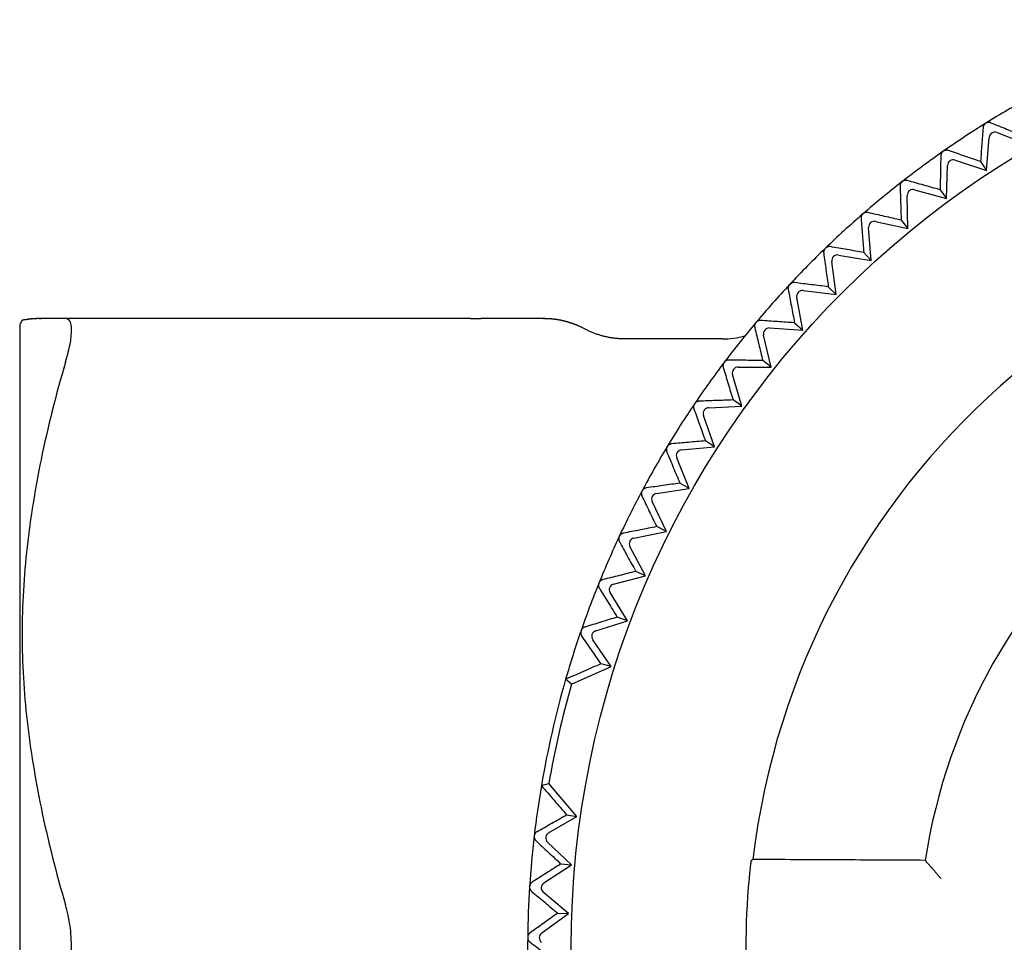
# Model space of a CAD drawing. Header units: millimetres. Extents: x 8 to 313, y 12 to 206.
# Tile 5 of 20: x 145 to 162, y 77 to 93. Entities that reach past the tile are written whole.
import ezdxf

# ---------------------------------------------------------------- set-up
doc = ezdxf.new("R2010")
doc.units = ezdxf.units.MM

msp = doc.modelspace()

# ---------------------------------------------------------------- linework, layer by layer
at = {"color": 7, "linetype": 'Continuous', "lineweight": 30}
for p, q in [((161.706, 90.397), (161.752, 90.966)), ((161.888, 91.051), (162.41, 90.845)), ((161.164, 90.578), (161.706, 90.397)), ((161.016, 89.916), (161.033, 90.486)), ((161.603, 90.553), (161.706, 90.397)), ((160.467, 90.068), (161.016, 89.916)), ((160.906, 90.066), (161.016, 89.916)), ((160.353, 89.399), (160.34, 89.97)), ((159.718, 88.849), (159.675, 89.418)), ((159.796, 89.523), (160.353, 89.399)), ((160.235, 89.543), (160.353, 89.399)), ((159.155, 88.943), (159.718, 88.849)), ((159.592, 88.986), (159.718, 88.849)), ((159.113, 88.265), (159.04, 88.831)), ((158.98, 88.396), (159.113, 88.265)), ((158.539, 87.651), (158.436, 88.213)), ((158.546, 88.33), (159.113, 88.265)), ((145.092, 87.818), (145.051, 87.747)), ((145.051, 87.747), (145.051, 66.247)), ((152.819, 87.847), (145.841, 87.847)), ((153.697, 87.847), (153.671, 87.847)), ((158.399, 87.775), (158.539, 87.651)), ((157.998, 87.008), (157.866, 87.563)), ((157.969, 87.686), (158.539, 87.651)), ((157.149, 87.497), (155.479, 87.497)), ((157.427, 87.013), (157.998, 87.008)), ((157.998, 87.008), (157.852, 87.124)), ((157.491, 86.337), (157.33, 86.885)), ((156.921, 86.312), (157.491, 86.337)), ((157.491, 86.337), (157.339, 86.446)), ((157.02, 85.641), (156.831, 86.179)), ((157.02, 85.641), (156.863, 85.742)), ((156.452, 85.586), (157.02, 85.641)), ((156.586, 84.921), (156.369, 85.449)), ((156.586, 84.921), (156.424, 85.013)), ((156.022, 84.837), (156.586, 84.921)), ((156.191, 84.179), (155.946, 84.695)), ((155.631, 84.066), (156.191, 84.179)), ((156.191, 84.179), (156.024, 84.263)), ((155.834, 83.418), (155.563, 83.92)), ((155.834, 83.418), (155.663, 83.493)), ((155.282, 83.275), (155.834, 83.418)), ((155.519, 82.639), (155.222, 83.126)), ((154.974, 82.467), (155.519, 82.639)), ((155.519, 82.639), (155.344, 82.705)), ((155.239, 81.852), (154.922, 82.316)), ((154.555, 81.548), (155.239, 81.852)), ((155.239, 81.852), (155.066, 81.901)), ((154.555, 81.548), (154.455, 81.634)), ((154.037, 79.803), (154.165, 79.838)), ((154.648, 79.267), (154.165, 79.838)), ((154.162, 78.987), (154.648, 79.267)), ((154.471, 79.298), (154.648, 79.267)), ((154.559, 78.436), (154.143, 78.827)), ((154.08, 78.126), (154.559, 78.436)), ((154.373, 78.453), (154.559, 78.436)), ((157.681, 78.529), (157.648, 78.5)), ((160.649, 78.514), (160.662, 78.5)), ((154.506, 77.598), (154.07, 77.966)), ((154.044, 77.263), (154.506, 77.598)), ((154.319, 77.605), (154.506, 77.598))]:
    msp.add_line(p, q, dxfattribs=at)
msp.add_circle((170.551, 76.997), 16, dxfattribs=at)
for centre, radius, start, end in [((170.551, 76.997), 16.75, 118.9289, 121.9251), ((170.551, 76.997), 16.75, 121.9315, 124.9251), ((170.551, 76.997), 16.75, 124.9315, 127.9251), ((170.551, 76.997), 16.75, 127.9315, 130.9251), ((170.551, 76.997), 12.96, 6.7877, 173.2123), ((170.551, 76.997), 16.75, 130.9315, 133.9251), ((170.551, 76.997), 16.75, 133.9315, 136.9251), ((170.551, 76.997), 16.75, 136.9315, 139.9251), ((170.551, 76.997), 16.75, 139.9315, 142.9251), ((157.149, 88.997), 1.5, 270, 285.2796), ((170.551, 76.997), 16.75, 142.9315, 145.9251), ((170.551, 76.997), 10.017, 8.7104, 171.2896), ((170.551, 76.997), 16.75, 145.9315, 148.9251), ((170.551, 76.997), 16.75, 148.9315, 151.9251), ((170.551, 76.997), 16.75, 151.9315, 154.9251), ((170.551, 76.997), 16.75, 154.9315, 157.9251), ((170.551, 76.997), 16.75, 157.9315, 160.9251), ((170.551, 76.997), 16.75, 160.9315, 163.9283), ((170.551, 76.997), 16.75, 163.9283, 170.3575), ((170.551, 76.997), 16.63, 164.1197, 170.166), ((170.551, 76.997), 16.75, 170.3575, 173.3536), ((170.551, 76.997), 16.75, 173.36, 176.3536), ((170.551, 76.997), 12.992, 174.6889, 185.3111), ((170.551, 76.997), 16.75, 176.36, 179.3536), ((170.551, 76.997), 16.75, 179.36, 182.3536)]:
    msp.add_arc(centre, radius, start, end, dxfattribs=at)
for centre, major_axis in [((161.851, 90.958), (-0.0529, 0.0849)), ((161.133, 90.483), (-0.0573, 0.082)), ((160.44, 89.972), (-0.0615, 0.0789)), ((159.775, 89.425), (-0.0655, 0.0756)), ((159.139, 88.844), (-0.0694, 0.072)), ((158.535, 88.231), (-0.0731, 0.0683)), ((157.963, 87.586), (-0.0765, 0.0644)), ((157.426, 86.913), (-0.0798, 0.0603)), ((156.925, 86.213), (-0.0828, 0.056)), ((156.462, 85.487), (-0.0857, 0.0516)), ((156.037, 84.738), (-0.0882, 0.0471)), ((155.651, 83.968), (-0.0906, 0.0424)), ((155.307, 83.178), (-0.0927, 0.0376)), ((155.004, 82.372), (-0.0945, 0.0327)), ((154.212, 78.9), (-0.0993, 0.0116)), ((154.135, 78.042), (-0.0998, 0.0064)), ((154.102, 77.182), (-0.1, 0.001))]:
    msp.add_ellipse(centre, major_axis=major_axis, ratio=0.999893, start_param=5.350694, end_param=7.215677, dxfattribs=at)
for points, knots in [([(161.646, 91.136), (161.639, 91.039), (161.624, 90.845), (161.61, 90.65), (161.603, 90.553)], [0, 0, 0, 0, 0.4999962, 1, 1, 1, 1]), ([(161.692, 91.213), (161.689, 91.211), (161.681, 91.206), (161.672, 91.197), (161.664, 91.187), (161.658, 91.177), (161.653, 91.166), (161.649, 91.156), (161.647, 91.146), (161.646, 91.139), (161.646, 91.136)], [0, 0, 0, 0, 0.1275488, 0.2551707, 0.3819221, 0.5087876, 0.6288126, 0.7492897, 0.8695007, 1, 1, 1, 1]), ([(161.782, 91.221), (161.78, 91.222), (161.774, 91.224), (161.765, 91.226), (161.756, 91.228), (161.745, 91.228), (161.733, 91.228), (161.721, 91.225), (161.708, 91.221), (161.699, 91.217), (161.694, 91.214), (161.692, 91.213)], [0, 0, 0, 0, 0.108016, 0.21601, 0.327485, 0.438919, 0.567952, 0.69983, 0.829048, 0.962736, 1, 1, 1, 1]), ([(161.782, 91.221), (161.872, 91.185), (162.052, 91.112), (162.233, 91.039), (162.324, 91.003)], [0, 0, 0, 0, 0.499996, 1, 1, 1, 1]), ([(161.05, 90.742), (161.045, 90.744), (161.037, 90.746), (161.027, 90.747), (161.017, 90.748), (161.005, 90.747), (160.992, 90.745), (160.981, 90.741), (160.972, 90.737), (160.966, 90.734), (160.962, 90.731), (160.961, 90.73)], [0, 0, 0, 0, 0.1883255, 0.2847074, 0.3810688, 0.5177525, 0.6574993, 0.7944064, 0.8655098, 0.9366057, 1, 1, 1, 1]), ([(160.918, 90.65), (160.916, 90.553), (160.912, 90.359), (160.908, 90.164), (160.906, 90.066)], [0, 0, 0, 0, 0.499996, 1, 1, 1, 1]), ([(160.961, 90.73), (160.957, 90.727), (160.95, 90.722), (160.941, 90.712), (160.934, 90.702), (160.928, 90.692), (160.924, 90.681), (160.921, 90.671), (160.919, 90.661), (160.918, 90.654), (160.918, 90.65)], [0, 0, 0, 0, 0.127549, 0.255171, 0.381922, 0.508788, 0.628813, 0.74929, 0.869501, 1, 1, 1, 1]), ([(161.603, 90.553), (161.51, 90.585), (161.326, 90.648), (161.142, 90.711), (161.05, 90.742)], [0, 0, 0, 0, 0.499996, 1, 1, 1, 1]), ([(160.255, 90.209), (160.252, 90.206), (160.245, 90.201), (160.236, 90.191), (160.229, 90.18), (160.224, 90.169), (160.221, 90.159), (160.218, 90.148), (160.217, 90.138), (160.217, 90.131), (160.217, 90.128)], [0, 0, 0, 0, 0.127549, 0.255171, 0.381922, 0.508788, 0.628813, 0.74929, 0.869501, 1, 1, 1, 1]), ([(160.217, 90.128), (160.22, 90.03), (160.226, 89.836), (160.232, 89.641), (160.235, 89.543)], [0, 0, 0, 0, 0.4999962, 1, 1, 1, 1]), ([(160.344, 90.226), (160.339, 90.227), (160.331, 90.229), (160.317, 90.23), (160.304, 90.23), (160.29, 90.227), (160.279, 90.223), (160.27, 90.219), (160.262, 90.215), (160.258, 90.211), (160.255, 90.209)], [0, 0, 0, 0, 0.159868, 0.322191, 0.466011, 0.613046, 0.757123, 0.832101, 0.907067, 1, 1, 1, 1]), ([(160.906, 90.066), (160.812, 90.093), (160.624, 90.146), (160.437, 90.2), (160.344, 90.226)], [0, 0, 0, 0, 0.499996, 1, 1, 1, 1]), ([(159.578, 89.652), (159.574, 89.649), (159.568, 89.643), (159.56, 89.633), (159.554, 89.622), (159.549, 89.611), (159.546, 89.6), (159.544, 89.59), (159.543, 89.579), (159.544, 89.572), (159.544, 89.569)], [0, 0, 0, 0, 0.1275488, 0.2551707, 0.3819221, 0.5087876, 0.6288126, 0.7492897, 0.8695007, 1, 1, 1, 1]), ([(159.544, 89.569), (159.552, 89.472), (159.568, 89.278), (159.584, 89.084), (159.592, 88.986)], [0, 0, 0, 0, 0.499996, 1, 1, 1, 1]), ([(159.665, 89.674), (159.662, 89.675), (159.655, 89.676), (159.643, 89.677), (159.63, 89.676), (159.617, 89.673), (159.604, 89.669), (159.593, 89.664), (159.585, 89.658), (159.58, 89.654), (159.578, 89.652)], [0, 0, 0, 0, 0.130489, 0.262243, 0.414207, 0.569589, 0.695758, 0.825319, 0.911947, 1, 1, 1, 1]), ([(160.235, 89.543), (160.14, 89.565), (159.949, 89.609), (159.76, 89.652), (159.665, 89.674)], [0, 0, 0, 0, 0.499996, 1, 1, 1, 1]), ([(158.93, 89.061), (158.927, 89.057), (158.921, 89.051), (158.914, 89.04), (158.908, 89.029), (158.904, 89.018), (158.901, 89.007), (158.9, 88.996), (158.9, 88.986), (158.901, 88.979), (158.901, 88.975)], [0, 0, 0, 0, 0.127549, 0.255171, 0.381922, 0.508788, 0.628813, 0.74929, 0.869501, 1, 1, 1, 1]), ([(159.017, 89.087), (159.014, 89.087), (159.009, 89.088), (158.998, 89.089), (158.986, 89.088), (158.972, 89.085), (158.959, 89.08), (158.948, 89.075), (158.939, 89.068), (158.933, 89.063), (158.93, 89.061)], [0, 0, 0, 0, 0.1002922, 0.2011305, 0.362207, 0.5269554, 0.6564537, 0.7893717, 0.8934568, 1, 1, 1, 1]), ([(159.592, 88.986), (159.496, 89.003), (159.304, 89.037), (159.112, 89.07), (159.017, 89.087)], [0, 0, 0, 0, 0.499996, 1, 1, 1, 1]), ([(158.901, 88.975), (158.914, 88.879), (158.94, 88.687), (158.967, 88.493), (158.98, 88.396)], [0, 0, 0, 0, 0.499996, 1, 1, 1, 1]), ([(158.315, 88.436), (158.312, 88.433), (158.306, 88.426), (158.299, 88.415), (158.294, 88.403), (158.291, 88.392), (158.289, 88.381), (158.288, 88.37), (158.288, 88.36), (158.289, 88.353), (158.29, 88.349)], [0, 0, 0, 0, 0.1275488, 0.2551707, 0.3819221, 0.5087876, 0.6288126, 0.7492897, 0.8695007, 1, 1, 1, 1]), ([(158.4, 88.467), (158.397, 88.467), (158.392, 88.467), (158.383, 88.467), (158.375, 88.467), (158.365, 88.465), (158.353, 88.462), (158.342, 88.456), (158.331, 88.45), (158.322, 88.443), (158.317, 88.438), (158.315, 88.436)], [0, 0, 0, 0, 0.09757, 0.195128, 0.295128, 0.395104, 0.535804, 0.679975, 0.797644, 0.918533, 1, 1, 1, 1]), ([(158.98, 88.396), (158.883, 88.408), (158.689, 88.432), (158.496, 88.455), (158.4, 88.467)], [0, 0, 0, 0, 0.499996, 1, 1, 1, 1]), ([(158.29, 88.349), (158.308, 88.254), (158.344, 88.063), (158.381, 87.871), (158.399, 87.775)], [0, 0, 0, 0, 0.4999962, 1, 1, 1, 1]), ([(145.419, 87.847), (145.319, 87.847), (145.236, 87.839), (145.122, 87.824), (145.092, 87.818), (145.092, 87.818)], [0, 0, 0, 0, 0.5, 0.5, 1, 1, 1, 1]), ([(145.386, 87.847), (145.382, 87.847), (145.374, 87.847), (145.362, 87.847), (145.352, 87.847), (145.343, 87.847), (145.334, 87.846), (145.323, 87.846), (145.309, 87.845), (145.294, 87.844), (145.277, 87.843), (145.257, 87.842), (145.235, 87.84), (145.21, 87.837), (145.183, 87.833), (145.154, 87.829), (145.124, 87.824), (145.104, 87.82), (145.094, 87.818)], [0, 0, 0, 0, 0.0434612, 0.0823213, 0.1165375, 0.1460725, 0.1768199, 0.2142005, 0.258757, 0.3105575, 0.3696796, 0.4376455, 0.5134268, 0.5971334, 0.6888824, 0.7887974, 0.8970068, 1, 1, 1, 1]), ([(145.386, 87.847), (145.386, 87.847), (145.386, 87.847), (145.387, 87.847), (145.388, 87.847), (145.389, 87.847), (145.392, 87.847), (145.395, 87.847), (145.398, 87.847), (145.402, 87.847), (145.407, 87.847), (145.413, 87.847), (145.417, 87.847), (145.419, 87.847)], [0, 0, 0, 0, 0.036788, 0.116683, 0.213131, 0.310204, 0.407904, 0.50623, 0.605183, 0.702979, 0.80138, 0.900387, 1, 1, 1, 1]), ([(145.841, 87.097), (145.874, 87.209), (145.9, 87.312), (145.935, 87.498), (145.944, 87.58), (145.944, 87.712), (145.935, 87.763), (145.9, 87.83), (145.874, 87.847), (145.841, 87.847)], [0, 0, 0, 0, 0.25, 0.25, 0.5, 0.5, 0.75, 0.75, 1, 1, 1, 1]), ([(152.819, 87.847), (152.849, 87.847), (152.909, 87.847), (152.965, 87.847), (152.993, 87.847)], [0, 0, 0, 0, 0.504386, 1, 1, 1, 1]), ([(154.78, 87.672), (154.773, 87.675), (154.76, 87.682), (154.74, 87.692), (154.719, 87.702), (154.701, 87.711), (154.684, 87.718), (154.67, 87.724), (154.656, 87.73), (154.642, 87.736), (154.628, 87.742), (154.613, 87.747), (154.599, 87.753), (154.584, 87.758), (154.571, 87.763), (154.558, 87.767), (154.546, 87.772), (154.533, 87.776), (154.521, 87.779), (154.509, 87.783), (154.497, 87.787), (154.485, 87.79), (154.474, 87.793), (154.462, 87.796), (154.45, 87.799), (154.44, 87.802), (154.431, 87.804), (154.423, 87.806), (154.416, 87.808), (154.41, 87.809), (154.404, 87.81), (154.398, 87.812), (154.393, 87.813), (154.387, 87.814), (154.381, 87.815), (154.375, 87.817), (154.37, 87.818), (154.364, 87.819), (154.359, 87.82), (154.353, 87.821), (154.347, 87.822), (154.341, 87.823), (154.335, 87.824), (154.329, 87.826), (154.323, 87.827), (154.316, 87.828), (154.31, 87.829), (154.304, 87.83), (154.298, 87.831), (154.292, 87.831), (154.287, 87.832), (154.282, 87.833), (154.277, 87.833), (154.272, 87.834), (154.267, 87.835), (154.261, 87.835), (154.256, 87.836), (154.252, 87.836), (154.248, 87.837), (154.244, 87.837), (154.241, 87.838), (154.238, 87.838), (154.236, 87.838), (154.233, 87.838), (154.232, 87.839), (154.231, 87.839), (154.228, 87.839), (154.226, 87.839), (154.223, 87.84), (154.22, 87.84), (154.218, 87.84), (154.215, 87.84), (154.213, 87.841), (154.21, 87.841), (154.207, 87.841), (154.205, 87.841), (154.202, 87.842), (154.2, 87.842), (154.197, 87.842), (154.195, 87.842), (154.192, 87.843), (154.189, 87.843), (154.186, 87.843), (154.182, 87.843), (154.178, 87.844), (154.174, 87.844), (154.171, 87.844), (154.168, 87.844), (154.165, 87.844), (154.163, 87.844), (154.16, 87.844), (154.158, 87.845), (154.156, 87.845), (154.154, 87.845), (154.152, 87.845), (154.151, 87.845), (154.15, 87.845), (154.149, 87.845), (154.149, 87.845), (154.148, 87.845), (154.148, 87.845), (154.148, 87.845), (154.147, 87.845), (154.147, 87.845), (154.146, 87.845), (154.145, 87.845), (154.144, 87.845), (154.142, 87.845), (154.142, 87.845), (154.141, 87.846), (154.14, 87.846), (154.139, 87.846), (154.138, 87.846), (154.138, 87.846), (154.137, 87.846), (154.136, 87.846), (154.136, 87.846), (154.135, 87.846), (154.134, 87.846), (154.133, 87.846), (154.132, 87.846), (154.131, 87.846), (154.129, 87.846), (154.127, 87.846), (154.124, 87.846), (154.121, 87.846), (154.118, 87.846), (154.114, 87.846), (154.11, 87.846), (154.107, 87.846), (154.104, 87.846), (154.101, 87.847), (154.098, 87.847), (154.095, 87.847), (154.093, 87.847), (154.09, 87.847), (154.087, 87.847), (154.085, 87.847), (154.083, 87.847), (154.082, 87.847), (154.08, 87.847), (154.079, 87.847), (154.078, 87.847), (154.078, 87.847), (154.077, 87.847), (154.077, 87.847), (154.077, 87.847), (154.077, 87.847), (154.077, 87.847), (154.077, 87.847), (154.077, 87.847), (154.077, 87.847), (154.076, 87.847), (154.076, 87.847), (154.076, 87.847), (154.076, 87.847), (154.076, 87.847), (154.076, 87.847), (154.077, 87.847), (154.078, 87.847), (154.079, 87.847), (154.08, 87.847), (154.081, 87.847), (154.082, 87.847), (154.083, 87.847), (154.084, 87.847), (154.086, 87.847), (154.087, 87.847), (154.088, 87.847), (154.09, 87.847), (154.091, 87.847), (154.092, 87.847), (154.092, 87.847), (154.093, 87.847), (154.093, 87.847), (154.093, 87.847), (154.092, 87.847), (154.091, 87.847), (154.09, 87.847), (154.088, 87.847), (154.085, 87.847), (154.082, 87.847), (154.078, 87.847), (154.073, 87.847), (154.068, 87.847), (154.062, 87.847), (154.054, 87.847), (154.044, 87.847), (154.032, 87.847), (154.018, 87.847), (154.003, 87.847), (153.985, 87.847), (153.966, 87.847), (153.946, 87.847), (153.923, 87.847), (153.897, 87.847), (153.868, 87.847), (153.834, 87.847), (153.797, 87.847), (153.758, 87.847), (153.725, 87.847), (153.704, 87.847), (153.698, 87.847)], [0, 0, 0, 0, 0.004685, 0.00931, 0.013822, 0.018181, 0.020992, 0.02373, 0.026404, 0.029035, 0.031656, 0.03431, 0.037049, 0.039936, 0.043033, 0.045845, 0.048886, 0.05219, 0.055787, 0.059656, 0.063706, 0.067601, 0.071483, 0.075269, 0.078876, 0.082232, 0.084193, 0.086018, 0.087701, 0.088873, 0.089975, 0.091017, 0.092019, 0.093008, 0.094017, 0.095081, 0.096238, 0.097521, 0.09896, 0.100579, 0.102401, 0.104705, 0.10731, 0.110238, 0.113509, 0.11714, 0.121151, 0.125557, 0.130358, 0.134337, 0.138418, 0.142524, 0.146582, 0.150517, 0.154255, 0.157722, 0.160847, 0.162944, 0.164777, 0.166322, 0.167282, 0.16807, 0.1687, 0.168969, 0.169221, 0.169468, 0.169727, 0.170336, 0.17114, 0.172189, 0.173514, 0.17514, 0.177084, 0.179363, 0.182005, 0.185015, 0.188408, 0.1922, 0.196403, 0.200944, 0.205907, 0.211304, 0.217121, 0.225315, 0.233687, 0.241886, 0.246496, 0.250855, 0.25489, 0.258533, 0.2613, 0.263679, 0.265628, 0.266781, 0.267654, 0.268237, 0.268425, 0.268499, 0.268563, 0.268625, 0.268691, 0.268769, 0.268863, 0.269106, 0.269434, 0.270366, 0.271692, 0.273436, 0.27562, 0.278264, 0.281387, 0.284382, 0.287738, 0.291467, 0.295579, 0.300088, 0.305005, 0.310024, 0.315426, 0.321221, 0.327419, 0.334006, 0.342876, 0.352147, 0.361684, 0.371351, 0.381014, 0.390534, 0.399777, 0.405685, 0.411372, 0.4168, 0.421929, 0.42672, 0.431135, 0.435136, 0.438685, 0.441744, 0.443694, 0.445331, 0.446639, 0.447604, 0.448211, 0.44838, 0.448432, 0.448452, 0.448469, 0.448485, 0.448502, 0.448522, 0.448547, 0.448613, 0.448701, 0.449305, 0.450331, 0.451798, 0.453724, 0.456125, 0.458695, 0.461672, 0.465069, 0.468899, 0.473173, 0.477814, 0.482908, 0.488464, 0.494495, 0.500676, 0.507304, 0.514388, 0.521937, 0.529959, 0.538462, 0.546926, 0.55583, 0.565177, 0.574973, 0.585216, 0.595892, 0.606985, 0.618481, 0.630362, 0.642615, 0.654995, 0.667705, 0.68073, 0.694057, 0.711754, 0.729906, 0.748485, 0.767462, 0.786809, 0.806145, 0.825786, 0.845707, 0.865881, 0.890193, 0.914786, 0.939616, 0.964642, 0.98982, 1, 1, 1, 1]), ([(157.733, 87.78), (157.73, 87.776), (157.725, 87.769), (157.719, 87.758), (157.714, 87.746), (157.711, 87.735), (157.71, 87.723), (157.71, 87.713), (157.711, 87.702), (157.712, 87.696), (157.713, 87.692)], [0, 0, 0, 0, 0.127549, 0.255171, 0.381922, 0.508787, 0.628812, 0.749289, 0.8695, 1, 1, 1, 1]), ([(157.713, 87.692), (157.736, 87.598), (157.782, 87.409), (157.828, 87.219), (157.852, 87.124)], [0, 0, 0, 0, 0.499996, 1, 1, 1, 1]), ([(157.816, 87.815), (157.813, 87.815), (157.808, 87.815), (157.8, 87.815), (157.791, 87.814), (157.781, 87.812), (157.77, 87.808), (157.759, 87.802), (157.748, 87.795), (157.74, 87.787), (157.735, 87.782), (157.733, 87.78)], [0, 0, 0, 0, 0.09757, 0.195128, 0.295128, 0.395104, 0.535804, 0.679975, 0.797644, 0.918533, 1, 1, 1, 1]), ([(158.399, 87.775), (158.302, 87.782), (158.107, 87.795), (157.913, 87.808), (157.816, 87.815)], [0, 0, 0, 0, 0.499996, 1, 1, 1, 1]), ([(155.479, 87.497), (155.459, 87.497), (155.419, 87.498), (155.359, 87.502), (155.299, 87.508), (155.239, 87.516), (155.179, 87.527), (155.119, 87.541), (155.06, 87.557), (155.001, 87.576), (154.943, 87.596), (154.886, 87.62), (154.832, 87.645), (154.797, 87.663), (154.78, 87.672)], [0, 0, 0, 0, 0.082199, 0.164917, 0.248089, 0.331652, 0.415537, 0.499675, 0.583996, 0.66843, 0.752904, 0.837346, 0.921685, 1, 1, 1, 1]), ([(157.186, 87.094), (157.184, 87.091), (157.179, 87.083), (157.173, 87.072), (157.169, 87.06), (157.167, 87.048), (157.166, 87.037), (157.166, 87.026), (157.168, 87.016), (157.17, 87.009), (157.171, 87.005)], [0, 0, 0, 0, 0.127549, 0.255171, 0.381922, 0.508787, 0.628812, 0.749289, 0.8695, 1, 1, 1, 1]), ([(157.267, 87.134), (157.265, 87.134), (157.259, 87.134), (157.251, 87.133), (157.243, 87.131), (157.233, 87.128), (157.222, 87.124), (157.211, 87.117), (157.2, 87.11), (157.192, 87.102), (157.188, 87.097), (157.186, 87.094)], [0, 0, 0, 0, 0.09757, 0.195128, 0.295128, 0.395104, 0.535804, 0.679975, 0.797644, 0.918533, 1, 1, 1, 1]), ([(157.852, 87.124), (157.754, 87.126), (157.559, 87.129), (157.365, 87.132), (157.267, 87.134)], [0, 0, 0, 0, 0.499996, 1, 1, 1, 1]), ([(157.171, 87.005), (157.199, 86.912), (157.255, 86.726), (157.311, 86.539), (157.339, 86.446)], [0, 0, 0, 0, 0.499996, 1, 1, 1, 1]), ([(156.676, 86.381), (156.674, 86.377), (156.669, 86.37), (156.664, 86.358), (156.661, 86.345), (156.659, 86.334), (156.659, 86.322), (156.66, 86.312), (156.662, 86.301), (156.664, 86.295), (156.665, 86.292)], [0, 0, 0, 0, 0.1275487, 0.2551706, 0.3819219, 0.5087873, 0.6288122, 0.7492893, 0.8695002, 1, 1, 1, 1]), ([(156.755, 86.425), (156.752, 86.424), (156.744, 86.424), (156.733, 86.422), (156.722, 86.418), (156.71, 86.412), (156.699, 86.405), (156.689, 86.397), (156.682, 86.389), (156.678, 86.383), (156.676, 86.381)], [0, 0, 0, 0, 0.13166, 0.263603, 0.395061, 0.537591, 0.679954, 0.799278, 0.918524, 1, 1, 1, 1]), ([(157.339, 86.446), (157.242, 86.442), (157.046, 86.435), (156.852, 86.428), (156.755, 86.425)], [0, 0, 0, 0, 0.499996, 1, 1, 1, 1]), ([(156.665, 86.292), (156.698, 86.2), (156.764, 86.017), (156.83, 85.833), (156.863, 85.742)], [0, 0, 0, 0, 0.499996, 1, 1, 1, 1]), ([(156.281, 85.69), (156.277, 85.689), (156.27, 85.688), (156.259, 85.685), (156.248, 85.681), (156.236, 85.675), (156.226, 85.668), (156.216, 85.659), (156.209, 85.65), (156.206, 85.644), (156.204, 85.642)], [0, 0, 0, 0, 0.13166, 0.263603, 0.395061, 0.537591, 0.679954, 0.799278, 0.918524, 1, 1, 1, 1]), ([(156.863, 85.742), (156.765, 85.733), (156.571, 85.716), (156.377, 85.698), (156.281, 85.69)], [0, 0, 0, 0, 0.499996, 1, 1, 1, 1]), ([(156.204, 85.642), (156.202, 85.638), (156.198, 85.63), (156.193, 85.618), (156.191, 85.606), (156.19, 85.594), (156.19, 85.583), (156.191, 85.572), (156.194, 85.562), (156.196, 85.555), (156.198, 85.552)], [0, 0, 0, 0, 0.127549, 0.255171, 0.381922, 0.508787, 0.628812, 0.749289, 0.8695, 1, 1, 1, 1]), ([(156.198, 85.552), (156.235, 85.462), (156.31, 85.283), (156.386, 85.103), (156.424, 85.013)], [0, 0, 0, 0, 0.499996, 1, 1, 1, 1]), ([(145.419, 85.415), (145.319, 84.921), (145.236, 84.42), (145.122, 83.413), (145.092, 82.909), (145.092, 81.907), (145.122, 81.408), (145.236, 80.417), (145.319, 79.924), (145.419, 79.429)], [0, 0, 0, 0, 0.25, 0.25, 0.5, 0.5, 0.75, 0.75, 1, 1, 1, 1]), ([(156.424, 85.013), (156.327, 84.999), (156.134, 84.972), (155.941, 84.945), (155.845, 84.931)], [0, 0, 0, 0, 0.499996, 1, 1, 1, 1]), ([(155.771, 84.879), (155.769, 84.875), (155.765, 84.867), (155.762, 84.855), (155.76, 84.842), (155.759, 84.83), (155.76, 84.819), (155.762, 84.809), (155.765, 84.799), (155.768, 84.792), (155.77, 84.789)], [0, 0, 0, 0, 0.127549, 0.255171, 0.381922, 0.508787, 0.628812, 0.749289, 0.8695, 1, 1, 1, 1]), ([(155.845, 84.931), (155.842, 84.93), (155.835, 84.929), (155.824, 84.926), (155.813, 84.921), (155.802, 84.914), (155.792, 84.906), (155.783, 84.897), (155.776, 84.888), (155.773, 84.882), (155.771, 84.879)], [0, 0, 0, 0, 0.13166, 0.263603, 0.395061, 0.537591, 0.679954, 0.799278, 0.918524, 1, 1, 1, 1]), ([(155.77, 84.789), (155.812, 84.702), (155.896, 84.527), (155.981, 84.351), (156.024, 84.263)], [0, 0, 0, 0, 0.499996, 1, 1, 1, 1]), ([(155.45, 84.15), (155.447, 84.15), (155.44, 84.148), (155.429, 84.144), (155.418, 84.139), (155.408, 84.131), (155.398, 84.123), (155.39, 84.113), (155.383, 84.104), (155.38, 84.098), (155.379, 84.095)], [0, 0, 0, 0, 0.13166, 0.263603, 0.395061, 0.537591, 0.679954, 0.799278, 0.918524, 1, 1, 1, 1]), ([(156.024, 84.263), (155.928, 84.244), (155.736, 84.206), (155.546, 84.169), (155.45, 84.15)], [0, 0, 0, 0, 0.499996, 1, 1, 1, 1]), ([(155.379, 84.095), (155.377, 84.091), (155.374, 84.083), (155.371, 84.07), (155.37, 84.057), (155.37, 84.046), (155.371, 84.034), (155.374, 84.024), (155.377, 84.014), (155.38, 84.008), (155.382, 84.005)], [0, 0, 0, 0, 0.127549, 0.255171, 0.381922, 0.508787, 0.628812, 0.749289, 0.8695, 1, 1, 1, 1]), ([(155.382, 84.005), (155.429, 83.92), (155.522, 83.749), (155.616, 83.578), (155.663, 83.493)], [0, 0, 0, 0, 0.499996, 1, 1, 1, 1]), ([(155.663, 83.493), (155.569, 83.469), (155.379, 83.421), (155.191, 83.374), (155.096, 83.35)], [0, 0, 0, 0, 0.499996, 1, 1, 1, 1]), ([(155.028, 83.291), (155.027, 83.287), (155.024, 83.279), (155.022, 83.266), (155.021, 83.253), (155.022, 83.241), (155.024, 83.23), (155.027, 83.22), (155.031, 83.21), (155.034, 83.204), (155.036, 83.201)], [0, 0, 0, 0, 0.127549, 0.255171, 0.381922, 0.508787, 0.628812, 0.749289, 0.8695, 1, 1, 1, 1]), ([(155.096, 83.35), (155.093, 83.349), (155.086, 83.347), (155.076, 83.343), (155.065, 83.337), (155.055, 83.329), (155.046, 83.32), (155.038, 83.31), (155.032, 83.3), (155.029, 83.294), (155.028, 83.291)], [0, 0, 0, 0, 0.13166, 0.263603, 0.395061, 0.537591, 0.679954, 0.799278, 0.918524, 1, 1, 1, 1]), ([(155.036, 83.201), (155.087, 83.119), (155.19, 82.954), (155.292, 82.788), (155.344, 82.705)], [0, 0, 0, 0, 0.499996, 1, 1, 1, 1]), ([(155.344, 82.705), (155.25, 82.676), (155.064, 82.618), (154.878, 82.561), (154.785, 82.533)], [0, 0, 0, 0, 0.499996, 1, 1, 1, 1]), ([(154.72, 82.47), (154.719, 82.466), (154.716, 82.458), (154.715, 82.445), (154.715, 82.432), (154.716, 82.42), (154.719, 82.409), (154.722, 82.399), (154.727, 82.39), (154.731, 82.384), (154.733, 82.381)], [0, 0, 0, 0, 0.127548, 0.255169, 0.38192, 0.508784, 0.628809, 0.749285, 0.869495, 1, 1, 1, 1]), ([(154.785, 82.533), (154.782, 82.532), (154.775, 82.529), (154.765, 82.524), (154.755, 82.518), (154.745, 82.509), (154.736, 82.5), (154.729, 82.489), (154.724, 82.479), (154.721, 82.473), (154.72, 82.47)], [0, 0, 0, 0, 0.13166, 0.263603, 0.395061, 0.537591, 0.679954, 0.799278, 0.918524, 1, 1, 1, 1]), ([(155.066, 81.901), (155.01, 81.981), (154.899, 82.142), (154.788, 82.301), (154.733, 82.381)], [0, 0, 0, 0, 0.499996, 1, 1, 1, 1]), ([(155.066, 81.901), (155.015, 81.879), (154.914, 81.835), (154.762, 81.768), (154.609, 81.701), (154.507, 81.657), (154.455, 81.634)], [0, 0, 0, 0, 0.246332, 0.495108, 0.74633, 1, 1, 1, 1]), ([(154.037, 79.803), (154.074, 79.76), (154.147, 79.676), (154.256, 79.549), (154.364, 79.423), (154.436, 79.339), (154.471, 79.298)], [0, 0, 0, 0, 0.253669, 0.504891, 0.753667, 1, 1, 1, 1]), ([(153.963, 79.01), (154.048, 79.058), (154.217, 79.153), (154.386, 79.25), (154.471, 79.298)], [0, 0, 0, 0, 0.499996, 1, 1, 1, 1]), ([(153.963, 79.01), (153.96, 79.008), (153.954, 79.004), (153.945, 78.997), (153.937, 78.989), (153.929, 78.978), (153.922, 78.967), (153.918, 78.955), (153.915, 78.945), (153.914, 78.938), (153.913, 78.935)], [0, 0, 0, 0, 0.1316601, 0.2636034, 0.3950609, 0.5375905, 0.6799545, 0.799278, 0.9185236, 1, 1, 1, 1]), ([(153.913, 78.935), (153.913, 78.93), (153.912, 78.922), (153.913, 78.909), (153.916, 78.896), (153.92, 78.885), (153.925, 78.875), (153.931, 78.866), (153.937, 78.858), (153.942, 78.853), (153.945, 78.85)], [0, 0, 0, 0, 0.127549, 0.255171, 0.381922, 0.508788, 0.628813, 0.74929, 0.869501, 1, 1, 1, 1]), ([(153.945, 78.85), (154.016, 78.784), (154.159, 78.652), (154.302, 78.52), (154.373, 78.453)], [0, 0, 0, 0, 0.499996, 1, 1, 1, 1]), ([(154.373, 78.453), (154.291, 78.401), (154.126, 78.296), (153.963, 78.191), (153.881, 78.139)], [0, 0, 0, 0, 0.499996, 1, 1, 1, 1]), ([(157.648, 78.5), (157.648, 78.499), (157.648, 78.499), (157.647, 78.495), (157.647, 78.49), (157.646, 78.482), (157.644, 78.473), (157.643, 78.462), (157.641, 78.448), (157.639, 78.433), (157.637, 78.417), (157.635, 78.398), (157.633, 78.379), (157.63, 78.358), (157.628, 78.336), (157.626, 78.313), (157.623, 78.289), (157.621, 78.266), (157.619, 78.243), (157.616, 78.221), (157.615, 78.207), (157.614, 78.2)], [0, 0, 0, 0, 0.05353, 0.107252, 0.160974, 0.214505, 0.268025, 0.321736, 0.375447, 0.428969, 0.482698, 0.536617, 0.590537, 0.644267, 0.698325, 0.752574, 0.806824, 0.860882, 0.907235, 0.953647, 1, 1, 1, 1]), ([(160.649, 78.514), (160.154, 78.517), (159.165, 78.522), (158.176, 78.526), (157.681, 78.529)], [0, 0, 0, 0, 0.5, 1, 1, 1, 1]), ([(160.923, 78.2), (160.91, 78.214), (160.885, 78.243), (160.851, 78.283), (160.825, 78.312), (160.807, 78.332), (160.796, 78.345), (160.786, 78.357), (160.776, 78.368), (160.767, 78.378), (160.759, 78.387), (160.747, 78.401), (160.731, 78.42), (160.713, 78.441), (160.697, 78.459), (160.684, 78.474), (160.674, 78.485), (160.667, 78.493), (160.663, 78.499), (160.662, 78.499), (160.662, 78.5)], [0, 0, 0, 0, 0.107175, 0.204749, 0.292744, 0.32754, 0.360585, 0.39188, 0.421431, 0.449243, 0.475321, 0.499673, 0.571868, 0.640755, 0.706564, 0.76956, 0.830043, 0.888351, 0.944865, 1, 1, 1, 1]), ([(153.835, 78.061), (153.835, 78.057), (153.834, 78.048), (153.836, 78.035), (153.84, 78.023), (153.844, 78.012), (153.85, 78.002), (153.856, 77.994), (153.863, 77.986), (153.868, 77.981), (153.87, 77.979)], [0, 0, 0, 0, 0.127549, 0.255171, 0.381922, 0.508788, 0.628813, 0.74929, 0.869501, 1, 1, 1, 1]), ([(153.881, 78.139), (153.878, 78.138), (153.874, 78.135), (153.868, 78.129), (153.861, 78.123), (153.855, 78.116), (153.848, 78.106), (153.842, 78.094), (153.838, 78.082), (153.835, 78.071), (153.835, 78.064), (153.835, 78.061)], [0, 0, 0, 0, 0.09757, 0.195128, 0.295128, 0.395104, 0.535804, 0.679975, 0.797644, 0.918533, 1, 1, 1, 1]), ([(153.87, 77.979), (153.945, 77.917), (154.094, 77.792), (154.244, 77.667), (154.319, 77.605)], [0, 0, 0, 0, 0.499996, 1, 1, 1, 1]), ([(145.841, 76.247), (145.874, 76.359), (145.9, 76.478), (145.935, 76.732), (145.944, 76.864), (145.944, 77.128), (145.935, 77.261), (145.9, 77.513), (145.874, 77.635), (145.841, 77.747)], [0, 0, 0, 0, 0.25, 0.25, 0.5, 0.5, 0.75, 0.75, 1, 1, 1, 1]), ([(154.319, 77.605), (154.24, 77.548), (154.081, 77.434), (153.923, 77.321), (153.844, 77.265)], [0, 0, 0, 0, 0.499996, 1, 1, 1, 1]), ([(153.844, 77.265), (153.842, 77.263), (153.837, 77.26), (153.831, 77.255), (153.825, 77.248), (153.819, 77.24), (153.813, 77.23), (153.808, 77.218), (153.804, 77.206), (153.802, 77.195), (153.802, 77.188), (153.802, 77.185)], [0, 0, 0, 0, 0.09757, 0.195128, 0.295128, 0.395104, 0.535804, 0.679975, 0.797644, 0.918533, 1, 1, 1, 1]), ([(153.802, 77.185), (153.802, 77.181), (153.802, 77.172), (153.805, 77.159), (153.809, 77.147), (153.814, 77.136), (153.82, 77.127), (153.826, 77.118), (153.834, 77.111), (153.839, 77.107), (153.842, 77.104)], [0, 0, 0, 0, 0.1275488, 0.2551707, 0.3819221, 0.5087876, 0.6288126, 0.7492897, 0.8695007, 1, 1, 1, 1]), ([(153.842, 77.104), (153.92, 77.046), (154.075, 76.93), (154.232, 76.813), (154.31, 76.754)], [0, 0, 0, 0, 0.499996, 1, 1, 1, 1])]:
    msp.add_open_spline(points, degree=3, knots=knots, dxfattribs=at)
for points in [[(145.841, 87.847), (145.676, 87.847), (145.533, 87.847), (145.419, 87.847)], [(153.671, 87.847), (153.438, 87.847), (153.189, 87.847), (152.993, 87.847)], [(145.841, 87.097), (145.676, 86.541), (145.533, 85.981), (145.419, 85.415)], [(145.419, 79.429), (145.533, 78.863), (145.676, 78.303), (145.841, 77.747)]]:
    msp.add_open_spline(points, degree=3, dxfattribs=at)

doc.saveas('drawing.dxf')
